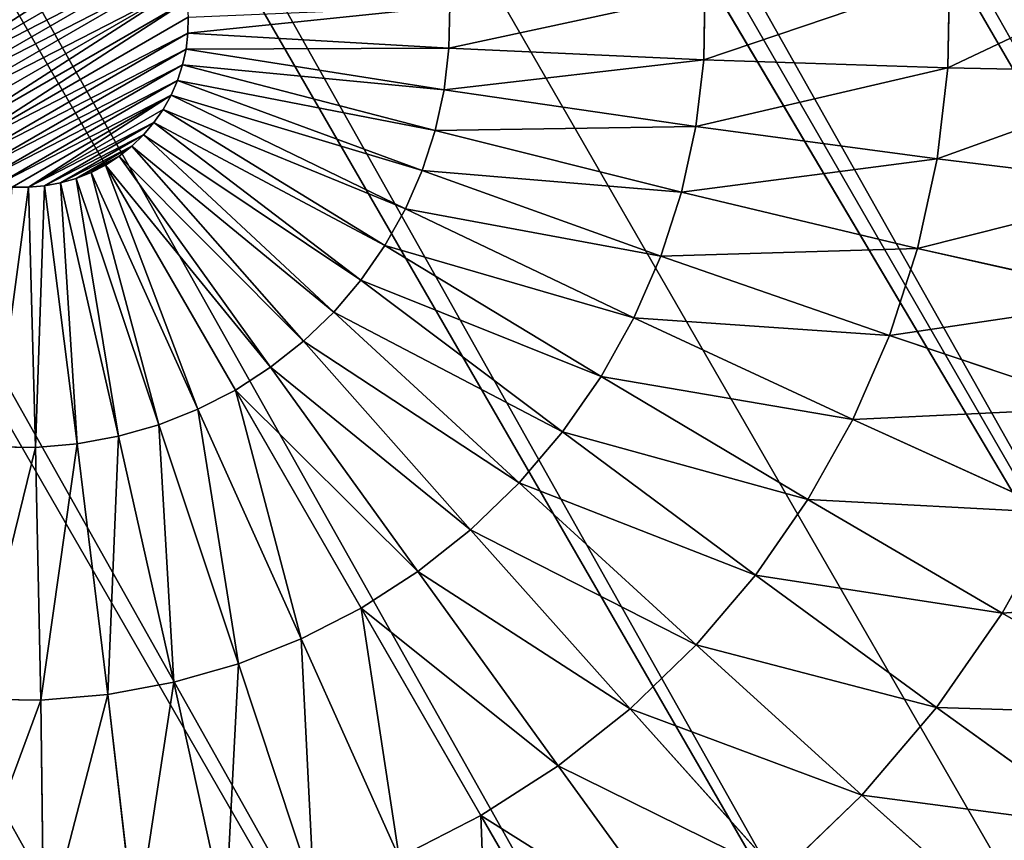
# Model space of a CAD drawing. Extents: x 34 to 1129, y -19 to 489.
# Tile 43 of 237: x 397.39 to 403.27, y 40.73 to 45.62. Entities that reach past the tile are written whole.
import ezdxf

# ---------------------------------------------------------------- set-up
doc = ezdxf.new("R2010")
doc.units = 0
doc.layers.get('0').update_dxf_attribs({"color": 13, "linetype": 'CONTINUOUS'})

# ---------------------------------------------------------------- blocks, each defined once
blk = doc.blocks.new('GROUP_6')
for p, q in [((8.076, 15.6319, 0.9134), (9.3884, 14.9304, 0.4089)), ((9.3884, 14.9304, 0.4089), (9.595, 15.2751, 0.4089)), ((7.8417, 15.1366, 0.9134), (9.2166, 14.5671, 0.4089)), ((9.2166, 14.5671, 0.4089), (9.3884, 14.9304, 0.4089)), ((9.3884, 14.9304, 0.4089), (10.7478, 14.2038, 0.1027)), ((7.6571, 14.6207, 0.9134), (9.0812, 14.1887, 0.4089)), ((9.0812, 14.1887, 0.4089), (9.2166, 14.5671, 0.4089)), ((9.2166, 14.5671, 0.4089), (10.6407, 13.9773, 0.1027)), ((10.7478, 14.2038, 0.1027), (10.8767, 14.4188, 0.1027)), ((0.0626, 14.2742, 12), (0.0626, 14.2742, 1118)), ((8.9836, 13.7989, 0.4089), (9.0812, 14.1887, 0.4089)), ((9.0812, 14.1887, 0.4089), (10.5562, 13.7413, 0.1027)), ((10.6407, 13.9773, 0.1027), (10.7478, 14.2038, 0.1027)), ((10.7478, 14.2038, 0.1027), (12.1308, 13.4646)), ((7.524, 14.0892, 0.9134), (8.9836, 13.7989, 0.4089)), ((10.5562, 13.7413, 0.1027), (10.6407, 13.9773, 0.1027)), ((10.6407, 13.9773, 0.1027), (12.0895, 13.3771)), ((8.9246, 13.4014, 0.4089), (8.9836, 13.7989, 0.4089)), ((8.9836, 13.7989, 0.4089), (10.4953, 13.4982, 0.1027)), ((10.4953, 13.4982, 0.1027), (10.5562, 13.7413, 0.1027)), ((10.5562, 13.7413, 0.1027), (12.0569, 13.2861)), ((7.4167, 13, 0.9134), (7.4436, 13.5473, 0.9134)), ((7.4436, 13.5473, 0.9134), (8.9246, 13.4014, 0.4089)), ((12.1806, 13.5475), (12.1308, 13.4646)), ((10.4586, 13.2503, 0.1027), (10.4953, 13.4982, 0.1027)), ((10.4953, 13.4982, 0.1027), (12.0334, 13.1923)), ((12.1308, 13.4646), (12.0895, 13.3771)), ((8.9049, 13, 0.4089), (8.9246, 13.4014, 0.4089)), ((8.9246, 13.4014, 0.4089), (10.4586, 13.2503, 0.1027)), ((12.0895, 13.3771), (12.0569, 13.2861)), ((12.0569, 13.2861), (12.0334, 13.1923)), ((10.4463, 13, 0.1027), (10.4586, 13.2503, 0.1027)), ((10.4586, 13.2503, 0.1027), (12.0192, 13.0966)), ((12.0334, 13.1923), (12.0192, 13.0966)), ((12.0192, 13.0966), (12.0145, 13)), ((0, 13, 12), (0, 13, 1118)), ((6.0072, 13, 1.6077), (7.4167, 13, 0.9134)), ((7.4436, 12.4527, 0.9134), (7.4167, 13, 0.9134)), ((7.4167, 13, 0.9134), (8.9049, 13, 0.4089)), ((8.9246, 12.5986, 0.4089), (8.9049, 13, 0.4089)), ((8.9049, 13, 0.4089), (10.4463, 13, 0.1027)), ((10.4586, 12.7497, 0.1027), (10.4463, 13, 0.1027)), ((10.4463, 13, 0.1027), (12.0145, 13)), ((12.0145, 13), (12.0192, 12.9034)), ((10.4586, 12.7497, 0.1027), (12.0192, 12.9034)), ((12.0192, 12.9034), (12.0334, 12.8077)), ((10.4953, 12.5018, 0.1027), (12.0334, 12.8077)), ((12.0334, 12.8077), (12.0569, 12.7139)), ((8.9246, 12.5986, 0.4089), (10.4586, 12.7497, 0.1027)), ((10.4953, 12.5018, 0.1027), (10.4586, 12.7497, 0.1027)), ((10.5562, 12.2587, 0.1027), (12.0569, 12.7139)), ((12.0569, 12.7139), (12.0895, 12.6229)), ((7.4436, 12.4527, 0.9134), (8.9246, 12.5986, 0.4089)), ((8.9836, 12.2011, 0.4089), (8.9246, 12.5986, 0.4089)), ((10.6407, 12.0227, 0.1027), (12.0895, 12.6229)), ((12.0895, 12.6229), (12.1308, 12.5354)), ((10.7478, 11.7962, 0.1027), (12.1308, 12.5354)), ((12.1308, 12.5354), (12.1806, 12.4525)), ((8.9836, 12.2011, 0.4089), (10.4953, 12.5018, 0.1027)), ((10.5562, 12.2587, 0.1027), (10.4953, 12.5018, 0.1027)), ((6.0409, 12.3146, 1.6077), (7.4436, 12.4527, 0.9134)), ((7.524, 11.9108, 0.9134), (7.4436, 12.4527, 0.9134)), ((10.8767, 11.5812, 0.1027), (12.1806, 12.4525)), ((12.1806, 12.4525), (12.2382, 12.3748)), ((11.0259, 11.3799, 0.1027), (12.2382, 12.3748)), ((12.2382, 12.3748), (12.3031, 12.3031)), ((11.1942, 11.1942, 0.1027), (12.3031, 12.3031)), ((12.3031, 12.3031), (12.3748, 12.2382)), ((9.0812, 11.8113, 0.4089), (10.5562, 12.2587, 0.1027)), ((10.6407, 12.0227, 0.1027), (10.5562, 12.2587, 0.1027)), ((11.3799, 11.0259, 0.1027), (12.3748, 12.2382)), ((12.3748, 12.2382), (12.4525, 12.1806)), ((7.524, 11.9108, 0.9134), (8.9836, 12.2011, 0.4089)), ((9.0812, 11.8113, 0.4089), (8.9836, 12.2011, 0.4089)), ((11.5812, 10.8767, 0.1027), (12.4525, 12.1806)), ((12.4525, 12.1806), (12.5354, 12.1308)), ((9.2166, 11.4329, 0.4089), (10.6407, 12.0227, 0.1027)), ((10.7478, 11.7962, 0.1027), (10.6407, 12.0227, 0.1027)), ((6.1416, 11.6358, 1.6077), (7.524, 11.9108, 0.9134)), ((7.6571, 11.3793, 0.9134), (7.524, 11.9108, 0.9134)), ((7.6571, 11.3793, 0.9134), (9.0812, 11.8113, 0.4089)), ((9.2166, 11.4329, 0.4089), (9.0812, 11.8113, 0.4089)), ((9.3884, 11.0696, 0.4089), (10.7478, 11.7962, 0.1027)), ((10.8767, 11.5812, 0.1027), (10.7478, 11.7962, 0.1027)), ((0.0626, 11.7258, 12), (0.0626, 11.7258, 1118)), ((6.3083, 10.9701, 1.6077), (6.1416, 11.6358, 1.6077)), ((9.595, 10.7249, 0.4089), (10.8767, 11.5812, 0.1027)), ((11.0259, 11.3799, 0.1027), (10.8767, 11.5812, 0.1027)), ((7.8417, 10.8634, 0.9134), (9.2166, 11.4329, 0.4089)), ((9.3884, 11.0696, 0.4089), (9.2166, 11.4329, 0.4089)), ((6.3083, 10.9701, 1.6077), (7.6571, 11.3793, 0.9134)), ((7.8417, 10.8634, 0.9134), (7.6571, 11.3793, 0.9134)), ((9.8344, 10.4021, 0.4089), (11.0259, 11.3799, 0.1027)), ((11.1942, 11.1942, 0.1027), (11.0259, 11.3799, 0.1027)), ((10.1043, 10.1043, 0.4089), (11.1942, 11.1942, 0.1027)), ((11.3799, 11.0259, 0.1027), (11.1942, 11.1942, 0.1027)), ((8.076, 10.3681, 0.9134), (9.3884, 11.0696, 0.4089)), ((9.595, 10.7249, 0.4089), (9.3884, 11.0696, 0.4089)), ((10.4021, 9.8344, 0.4089), (11.3799, 11.0259, 0.1027)), ((11.5812, 10.8767, 0.1027), (11.3799, 11.0259, 0.1027)), ((5.0579, 10.5908, 2.4798), (6.3083, 10.9701, 1.6077)), ((6.5395, 10.324, 1.6077), (6.3083, 10.9701, 1.6077)), ((10.7249, 9.595, 0.4089), (11.5812, 10.8767, 0.1027)), ((11.7962, 10.7478, 0.1027), (11.5812, 10.8767, 0.1027)), ((6.5395, 10.324, 1.6077), (7.8417, 10.8634, 0.9134)), ((8.076, 10.3681, 0.9134), (7.8417, 10.8634, 0.9134)), ((8.3577, 9.8981, 0.9134), (9.595, 10.7249, 0.4089)), ((9.8344, 10.4021, 0.4089), (9.595, 10.7249, 0.4089)), ((0.2498, 10.4638, 12), (0.2498, 10.4638, 1118)), ((8.6841, 9.458, 0.9134), (9.8344, 10.4021, 0.4089)), ((10.1043, 10.1043, 0.4089), (9.8344, 10.4021, 0.4089)), ((6.8329, 9.7036, 1.6077), (8.076, 10.3681, 0.9134)), ((8.3577, 9.8981, 0.9134), (8.076, 10.3681, 0.9134)), ((5.3323, 9.8239, 2.4798), (6.5395, 10.324, 1.6077)), ((6.8329, 9.7036, 1.6077), (6.5395, 10.324, 1.6077)), ((9.052, 9.052, 0.9134), (10.1043, 10.1043, 0.4089)), ((10.4021, 9.8344, 0.4089), (10.1043, 10.1043, 0.4089)), ((7.1857, 9.115, 1.6077), (8.3577, 9.8981, 0.9134)), ((8.6841, 9.458, 0.9134), (8.3577, 9.8981, 0.9134)), ((9.458, 8.6841, 0.9134), (10.4021, 9.8344, 0.4089)), ((10.7249, 9.595, 0.4089), (10.4021, 9.8344, 0.4089)), ((5.6805, 9.0877, 2.4798), (6.8329, 9.7036, 1.6077)), ((7.1857, 9.115, 1.6077), (6.8329, 9.7036, 1.6077)), ((9.8981, 8.3577, 0.9134), (10.7249, 9.595, 0.4089)), ((11.0696, 9.3884, 0.4089), (10.7249, 9.595, 0.4089)), ((7.5945, 8.5638, 1.6077), (8.6841, 9.458, 0.9134)), ((9.052, 9.052, 0.9134), (8.6841, 9.458, 0.9134)), ((0.5598, 9.2263, 12), (0.5598, 9.2263, 1118)), ((8.0554, 8.0554, 1.6077), (9.052, 9.052, 0.9134)), ((9.458, 8.6841, 0.9134), (9.052, 9.052, 0.9134)), ((8.5638, 7.5945, 1.6077), (9.458, 8.6841, 0.9134)), ((9.8981, 8.3577, 0.9134), (9.458, 8.6841, 0.9134)), ((9.115, 7.1857, 1.6077), (9.8981, 8.3577, 0.9134)), ((10.3681, 8.076, 0.9134), (9.8981, 8.3577, 0.9134)), ((0.9896, 8.0251, 12), (0.9896, 8.0251, 1118))]:
    blk.add_line(p, q)
mesh = blk.add_polyface()
corners = [(0.9896, 17.9749, 1118), (1.535, 19.1282, 12), (0.9896, 17.9749, 12), (1.535, 19.1282, 1118)]
mesh.append_faces([[corners[k] for k in face] for face in [(0, 1, 2), (1, 0, 3)]], dxfattribs={"vtx0": -1})
mesh = blk.add_polyface()
corners = [(0.9896, 17.9749, 1118), (0.5598, 16.7737, 12), (0.5598, 16.7737, 1118), (0.9896, 17.9749, 12)]
mesh.append_faces([[corners[k] for k in face] for face in [(0, 1, 2), (1, 0, 3)]], dxfattribs={"vtx0": -1})
mesh = blk.add_polyface()
corners = [(0.2498, 15.5362, 1118), (0.5598, 16.7737, 12), (0.2498, 15.5362, 12), (0.5598, 16.7737, 1118)]
mesh.append_faces([[corners[k] for k in face] for face in [(0, 1, 2), (1, 0, 3)]], dxfattribs={"vtx0": -1})
mesh = blk.add_polyface()
corners = [(8.3577, 16.1019, 0.9134), (9.3884, 14.9304, 0.4089), (8.076, 15.6319, 0.9134), (9.595, 15.2751, 0.4089)]
mesh.append_faces([[corners[k] for k in face] for face in [(0, 1, 2), (1, 0, 3)]], dxfattribs={"vtx0": -1})
mesh = blk.add_polyface()
corners = [(8.076, 15.6319, 0.9134), (9.2166, 14.5671, 0.4089), (7.8417, 15.1366, 0.9134), (9.3884, 14.9304, 0.4089)]
mesh.append_faces([[corners[k] for k in face] for face in [(0, 1, 2), (1, 0, 3)]], dxfattribs={"vtx0": -1})
mesh = blk.add_polyface()
corners = [(0.0626, 14.2742, 1118), (0.2498, 15.5362, 12), (0.0626, 14.2742, 12), (0.2498, 15.5362, 1118)]
mesh.append_faces([[corners[k] for k in face] for face in [(0, 1, 2), (1, 0, 3)]], dxfattribs={"vtx0": -1})
mesh = blk.add_polyface()
corners = [(9.595, 15.2751, 0.4089), (10.7478, 14.2038, 0.1027), (9.3884, 14.9304, 0.4089), (10.8767, 14.4188, 0.1027)]
mesh.append_faces([[corners[k] for k in face] for face in [(0, 1, 2), (1, 0, 3)]], dxfattribs={"vtx0": -1})
mesh = blk.add_polyface()
corners = [(7.8417, 15.1366, 0.9134), (9.0812, 14.1887, 0.4089), (7.6571, 14.6207, 0.9134), (9.2166, 14.5671, 0.4089)]
mesh.append_faces([[corners[k] for k in face] for face in [(0, 1, 2), (1, 0, 3)]], dxfattribs={"vtx0": -1})
mesh = blk.add_polyface()
corners = [(9.3884, 14.9304, 0.4089), (10.6407, 13.9773, 0.1027), (9.2166, 14.5671, 0.4089), (10.7478, 14.2038, 0.1027)]
mesh.append_faces([[corners[k] for k in face] for face in [(0, 1, 2), (1, 0, 3)]], dxfattribs={"vtx0": -1})
mesh = blk.add_polyface()
corners = [(7.6571, 14.6207, 0.9134), (8.9836, 13.7989, 0.4089), (7.524, 14.0892, 0.9134), (9.0812, 14.1887, 0.4089)]
mesh.append_faces([[corners[k] for k in face] for face in [(0, 1, 2), (1, 0, 3)]], dxfattribs={"vtx0": -1})
mesh = blk.add_polyface()
corners = [(9.2166, 14.5671, 0.4089), (10.5562, 13.7413, 0.1027), (9.0812, 14.1887, 0.4089), (10.6407, 13.9773, 0.1027)]
mesh.append_faces([[corners[k] for k in face] for face in [(0, 1, 2), (1, 0, 3)]], dxfattribs={"vtx0": -1})
mesh = blk.add_polyface()
corners = [(10.8767, 14.4188, 0.1027), (12.1308, 13.4646), (10.7478, 14.2038, 0.1027), (12.1806, 13.5475)]
mesh.append_faces([[corners[k] for k in face] for face in [(0, 1, 2), (1, 0, 3)]], dxfattribs={"vtx0": -1})
mesh = blk.add_polyface()
corners = [(0, 13, 1118), (0.0626, 14.2742, 12), (0, 13, 12), (0.0626, 14.2742, 1118)]
mesh.append_faces([[corners[k] for k in face] for face in [(0, 1, 2), (1, 0, 3)]], dxfattribs={"vtx0": -1})
mesh = blk.add_polyface()
corners = [(9.0812, 14.1887, 0.4089), (10.4953, 13.4982, 0.1027), (8.9836, 13.7989, 0.4089), (10.5562, 13.7413, 0.1027)]
mesh.append_faces([[corners[k] for k in face] for face in [(0, 1, 2), (1, 0, 3)]], dxfattribs={"vtx0": -1})
mesh = blk.add_polyface()
corners = [(10.7478, 14.2038, 0.1027), (12.0895, 13.3771), (10.6407, 13.9773, 0.1027), (12.1308, 13.4646)]
mesh.append_faces([[corners[k] for k in face] for face in [(0, 1, 2), (1, 0, 3)]], dxfattribs={"vtx0": -1})
mesh = blk.add_polyface()
corners = [(7.524, 14.0892, 0.9134), (8.9246, 13.4014, 0.4089), (7.4436, 13.5473, 0.9134), (8.9836, 13.7989, 0.4089)]
mesh.append_faces([[corners[k] for k in face] for face in [(0, 1, 2), (1, 0, 3)]], dxfattribs={"vtx0": -1})
mesh = blk.add_polyface()
corners = [(12.0192, 13.0966), (12.0192, 12.9034), (12.0145, 13), (12.0334, 13.1923), (12.0334, 12.8077), (12.0569, 13.2861), (12.0569, 12.7139), (12.0895, 13.3771), (12.0895, 12.6229), (12.1308, 13.4646), (12.1308, 12.5354), (12.1806, 12.4525), (12.1806, 13.5475), (12.2382, 13.6252), (12.2382, 12.3748), (12.3031, 13.6969), (12.3031, 12.3031), (12.3748, 13.7618), (12.3748, 12.2382), (12.4525, 13.8194), (12.4525, 12.1806), (12.5354, 13.8692), (12.5354, 12.1308), (12.6229, 12.0895), (12.6229, 13.9105), (12.7139, 12.0569), (12.7139, 13.9431), (12.8077, 13.9666), (12.8077, 12.0334), (12.9034, 13.9808), (12.9034, 12.0192), (13, 13.9855), (13, 12.0145), (13.0966, 12.0192), (13.0966, 13.9808), (13.1923, 12.0334), (13.1923, 13.9666), (13.2861, 13.9431), (13.2861, 12.0569), (13.3771, 13.9105), (13.3771, 12.0895), (13.4646, 13.8692), (13.4646, 12.1308), (13.5475, 13.8194), (13.5475, 12.1806), (13.6252, 13.7618), (13.6252, 12.2382), (13.6969, 13.6969), (13.6969, 12.3031), (13.7618, 12.3748), (13.7618, 13.6252), (13.8194, 13.5475), (13.8194, 12.4525), (13.8692, 12.5354), (13.8692, 13.4646), (13.9105, 13.3771), (13.9105, 12.6229), (13.9431, 13.2861), (13.9431, 12.7139), (13.9666, 13.1923), (13.9666, 12.8077), (13.9808, 13.0966), (13.9808, 12.9034), (13.9855, 13)]
mesh.append_faces([[corners[k] for k in face] for face in [(0, 1, 2), (62, 61, 63)]], dxfattribs={"vtx0": -1})
mesh.append_faces([[corners[k] for k in face] for face in [(1, 3, 4), (4, 5, 6), (6, 7, 8), (8, 9, 10), (10, 9, 11), (11, 13, 14), (14, 15, 16), (16, 17, 18), (18, 19, 20), (20, 21, 22), (22, 21, 23), (23, 24, 25), (25, 27, 28), (28, 29, 30), (30, 31, 32), (32, 31, 33), (33, 34, 35), (35, 37, 38), (38, 39, 40), (40, 41, 42), (42, 43, 44), (44, 45, 46), (46, 47, 48), (48, 47, 49), (49, 51, 52), (52, 51, 53), (53, 55, 56), (56, 57, 58), (58, 59, 60), (60, 61, 62)]], dxfattribs={"vtx0": -1, "vtx1": -1})
mesh.append_faces([[corners[k] for k in face] for face in [(1, 0, 3), (4, 3, 5), (6, 5, 7), (8, 7, 9), (11, 9, 12), (11, 12, 13), (14, 13, 15), (16, 15, 17), (18, 17, 19), (20, 19, 21), (23, 21, 24), (25, 24, 26), (25, 26, 27), (28, 27, 29), (30, 29, 31), (33, 31, 34), (35, 34, 36), (35, 36, 37), (38, 37, 39), (40, 39, 41), (42, 41, 43), (44, 43, 45), (46, 45, 47), (49, 47, 50), (49, 50, 51), (53, 51, 54), (53, 54, 55), (56, 55, 57), (58, 57, 59), (60, 59, 61)]], dxfattribs={"vtx0": -1, "vtx2": -1})
mesh = blk.add_polyface()
corners = [(10.6407, 13.9773, 0.1027), (12.0569, 13.2861), (10.5562, 13.7413, 0.1027), (12.0895, 13.3771)]
mesh.append_faces([[corners[k] for k in face] for face in [(0, 1, 2), (1, 0, 3)]], dxfattribs={"vtx0": -1})
mesh = blk.add_polyface()
corners = [(8.9836, 13.7989, 0.4089), (10.4586, 13.2503, 0.1027), (8.9246, 13.4014, 0.4089), (10.4953, 13.4982, 0.1027)]
mesh.append_faces([[corners[k] for k in face] for face in [(0, 1, 2), (1, 0, 3)]], dxfattribs={"vtx0": -1})
mesh = blk.add_polyface()
corners = [(10.5562, 13.7413, 0.1027), (12.0334, 13.1923), (10.4953, 13.4982, 0.1027), (12.0569, 13.2861)]
mesh.append_faces([[corners[k] for k in face] for face in [(0, 1, 2), (1, 0, 3)]], dxfattribs={"vtx0": -1})
mesh = blk.add_polyface()
corners = [(6.0409, 13.6854, 1.6077), (7.4167, 13, 0.9134), (6.0072, 13, 1.6077), (7.4436, 13.5473, 0.9134)]
mesh.append_faces([[corners[k] for k in face] for face in [(0, 1, 2), (1, 0, 3)]], dxfattribs={"vtx0": -1})
mesh = blk.add_polyface()
corners = [(7.4436, 13.5473, 0.9134), (8.9049, 13, 0.4089), (7.4167, 13, 0.9134), (8.9246, 13.4014, 0.4089)]
mesh.append_faces([[corners[k] for k in face] for face in [(0, 1, 2), (1, 0, 3)]], dxfattribs={"vtx0": -1})
mesh = blk.add_polyface()
corners = [(10.4953, 13.4982, 0.1027), (12.0192, 13.0966), (10.4586, 13.2503, 0.1027), (12.0334, 13.1923)]
mesh.append_faces([[corners[k] for k in face] for face in [(0, 1, 2), (1, 0, 3)]], dxfattribs={"vtx0": -1})
mesh = blk.add_polyface()
corners = [(8.9246, 13.4014, 0.4089), (10.4463, 13, 0.1027), (8.9049, 13, 0.4089), (10.4586, 13.2503, 0.1027)]
mesh.append_faces([[corners[k] for k in face] for face in [(0, 1, 2), (1, 0, 3)]], dxfattribs={"vtx0": -1})
mesh = blk.add_polyface()
corners = [(10.4586, 13.2503, 0.1027), (12.0145, 13), (10.4463, 13, 0.1027), (12.0192, 13.0966)]
mesh.append_faces([[corners[k] for k in face] for face in [(0, 1, 2), (1, 0, 3)]], dxfattribs={"vtx0": -1})
mesh = blk.add_polyface()
corners = [(0.0626, 11.7258, 1118), (0, 13, 12), (0.0626, 11.7258, 12), (0, 13, 1118)]
mesh.append_faces([[corners[k] for k in face] for face in [(0, 1, 2), (1, 0, 3)]], dxfattribs={"vtx0": -1})
mesh = blk.add_polyface()
corners = [(7.4167, 13, 0.9134), (6.0409, 12.3146, 1.6077), (6.0072, 13, 1.6077), (7.4436, 12.4527, 0.9134)]
mesh.append_faces([[corners[k] for k in face] for face in [(0, 1, 2), (1, 0, 3)]], dxfattribs={"vtx0": -1})
mesh = blk.add_polyface()
corners = [(8.9049, 13, 0.4089), (7.4436, 12.4527, 0.9134), (7.4167, 13, 0.9134), (8.9246, 12.5986, 0.4089)]
mesh.append_faces([[corners[k] for k in face] for face in [(0, 1, 2), (1, 0, 3)]], dxfattribs={"vtx0": -1})
mesh = blk.add_polyface()
corners = [(10.4463, 13, 0.1027), (8.9246, 12.5986, 0.4089), (8.9049, 13, 0.4089), (10.4586, 12.7497, 0.1027)]
mesh.append_faces([[corners[k] for k in face] for face in [(0, 1, 2), (1, 0, 3)]], dxfattribs={"vtx0": -1})
mesh = blk.add_polyface()
corners = [(12.0145, 13), (10.4586, 12.7497, 0.1027), (10.4463, 13, 0.1027), (12.0192, 12.9034)]
mesh.append_faces([[corners[k] for k in face] for face in [(0, 1, 2), (1, 0, 3)]], dxfattribs={"vtx0": -1})
mesh = blk.add_polyface()
corners = [(12.0192, 12.9034), (10.4953, 12.5018, 0.1027), (10.4586, 12.7497, 0.1027), (12.0334, 12.8077)]
mesh.append_faces([[corners[k] for k in face] for face in [(0, 1, 2), (1, 0, 3)]], dxfattribs={"vtx0": -1})
mesh = blk.add_polyface()
corners = [(12.0334, 12.8077), (10.5562, 12.2587, 0.1027), (10.4953, 12.5018, 0.1027), (12.0569, 12.7139)]
mesh.append_faces([[corners[k] for k in face] for face in [(0, 1, 2), (1, 0, 3)]], dxfattribs={"vtx0": -1})
mesh = blk.add_polyface()
corners = [(10.4586, 12.7497, 0.1027), (8.9836, 12.2011, 0.4089), (8.9246, 12.5986, 0.4089), (10.4953, 12.5018, 0.1027)]
mesh.append_faces([[corners[k] for k in face] for face in [(0, 1, 2), (1, 0, 3)]], dxfattribs={"vtx0": -1})
mesh = blk.add_polyface()
corners = [(12.0569, 12.7139), (10.6407, 12.0227, 0.1027), (10.5562, 12.2587, 0.1027), (12.0895, 12.6229)]
mesh.append_faces([[corners[k] for k in face] for face in [(0, 1, 2), (1, 0, 3)]], dxfattribs={"vtx0": -1})
mesh = blk.add_polyface()
corners = [(8.9246, 12.5986, 0.4089), (7.524, 11.9108, 0.9134), (7.4436, 12.4527, 0.9134), (8.9836, 12.2011, 0.4089)]
mesh.append_faces([[corners[k] for k in face] for face in [(0, 1, 2), (1, 0, 3)]], dxfattribs={"vtx0": -1})
mesh = blk.add_polyface()
corners = [(12.0895, 12.6229), (10.7478, 11.7962, 0.1027), (10.6407, 12.0227, 0.1027), (12.1308, 12.5354)]
mesh.append_faces([[corners[k] for k in face] for face in [(0, 1, 2), (1, 0, 3)]], dxfattribs={"vtx0": -1})
mesh = blk.add_polyface()
corners = [(12.1308, 12.5354), (10.8767, 11.5812, 0.1027), (10.7478, 11.7962, 0.1027), (12.1806, 12.4525)]
mesh.append_faces([[corners[k] for k in face] for face in [(0, 1, 2), (1, 0, 3)]], dxfattribs={"vtx0": -1})
mesh = blk.add_polyface()
corners = [(10.4953, 12.5018, 0.1027), (9.0812, 11.8113, 0.4089), (8.9836, 12.2011, 0.4089), (10.5562, 12.2587, 0.1027)]
mesh.append_faces([[corners[k] for k in face] for face in [(0, 1, 2), (1, 0, 3)]], dxfattribs={"vtx0": -1})
mesh = blk.add_polyface()
corners = [(7.4436, 12.4527, 0.9134), (6.1416, 11.6358, 1.6077), (6.0409, 12.3146, 1.6077), (7.524, 11.9108, 0.9134)]
mesh.append_faces([[corners[k] for k in face] for face in [(0, 1, 2), (1, 0, 3)]], dxfattribs={"vtx0": -1})
mesh = blk.add_polyface()
corners = [(12.1806, 12.4525), (11.0259, 11.3799, 0.1027), (10.8767, 11.5812, 0.1027), (12.2382, 12.3748)]
mesh.append_faces([[corners[k] for k in face] for face in [(0, 1, 2), (1, 0, 3)]], dxfattribs={"vtx0": -1})
mesh = blk.add_polyface()
corners = [(12.2382, 12.3748), (11.1942, 11.1942, 0.1027), (11.0259, 11.3799, 0.1027), (12.3031, 12.3031)]
mesh.append_faces([[corners[k] for k in face] for face in [(0, 1, 2), (1, 0, 3)]], dxfattribs={"vtx0": -1})
mesh = blk.add_polyface()
corners = [(12.3031, 12.3031), (11.3799, 11.0259, 0.1027), (11.1942, 11.1942, 0.1027), (12.3748, 12.2382)]
mesh.append_faces([[corners[k] for k in face] for face in [(0, 1, 2), (1, 0, 3)]], dxfattribs={"vtx0": -1})
mesh = blk.add_polyface()
corners = [(10.5562, 12.2587, 0.1027), (9.2166, 11.4329, 0.4089), (9.0812, 11.8113, 0.4089), (10.6407, 12.0227, 0.1027)]
mesh.append_faces([[corners[k] for k in face] for face in [(0, 1, 2), (1, 0, 3)]], dxfattribs={"vtx0": -1})
mesh = blk.add_polyface()
corners = [(12.3748, 12.2382), (11.5812, 10.8767, 0.1027), (11.3799, 11.0259, 0.1027), (12.4525, 12.1806)]
mesh.append_faces([[corners[k] for k in face] for face in [(0, 1, 2), (1, 0, 3)]], dxfattribs={"vtx0": -1})
mesh = blk.add_polyface()
corners = [(8.9836, 12.2011, 0.4089), (7.6571, 11.3793, 0.9134), (7.524, 11.9108, 0.9134), (9.0812, 11.8113, 0.4089)]
mesh.append_faces([[corners[k] for k in face] for face in [(0, 1, 2), (1, 0, 3)]], dxfattribs={"vtx0": -1})
mesh = blk.add_polyface()
corners = [(12.4525, 12.1806), (11.7962, 10.7478, 0.1027), (11.5812, 10.8767, 0.1027), (12.5354, 12.1308)]
mesh.append_faces([[corners[k] for k in face] for face in [(0, 1, 2), (1, 0, 3)]], dxfattribs={"vtx0": -1})
mesh = blk.add_polyface()
corners = [(10.6407, 12.0227, 0.1027), (9.3884, 11.0696, 0.4089), (9.2166, 11.4329, 0.4089), (10.7478, 11.7962, 0.1027)]
mesh.append_faces([[corners[k] for k in face] for face in [(0, 1, 2), (1, 0, 3)]], dxfattribs={"vtx0": -1})
mesh = blk.add_polyface()
corners = [(7.524, 11.9108, 0.9134), (6.3083, 10.9701, 1.6077), (6.1416, 11.6358, 1.6077), (7.6571, 11.3793, 0.9134)]
mesh.append_faces([[corners[k] for k in face] for face in [(0, 1, 2), (1, 0, 3)]], dxfattribs={"vtx0": -1})
mesh = blk.add_polyface()
corners = [(9.0812, 11.8113, 0.4089), (7.8417, 10.8634, 0.9134), (7.6571, 11.3793, 0.9134), (9.2166, 11.4329, 0.4089)]
mesh.append_faces([[corners[k] for k in face] for face in [(0, 1, 2), (1, 0, 3)]], dxfattribs={"vtx0": -1})
mesh = blk.add_polyface()
corners = [(10.7478, 11.7962, 0.1027), (9.595, 10.7249, 0.4089), (9.3884, 11.0696, 0.4089), (10.8767, 11.5812, 0.1027)]
mesh.append_faces([[corners[k] for k in face] for face in [(0, 1, 2), (1, 0, 3)]], dxfattribs={"vtx0": -1})
mesh = blk.add_polyface()
corners = [(0.2498, 10.4638, 1118), (0.0626, 11.7258, 12), (0.2498, 10.4638, 12), (0.0626, 11.7258, 1118)]
mesh.append_faces([[corners[k] for k in face] for face in [(0, 1, 2), (1, 0, 3)]], dxfattribs={"vtx0": -1})
mesh = blk.add_polyface()
corners = [(6.1416, 11.6358, 1.6077), (5.0579, 10.5908, 2.4798), (4.86, 11.3809, 2.4798), (6.3083, 10.9701, 1.6077)]
mesh.append_faces([[corners[k] for k in face] for face in [(0, 1, 2), (1, 0, 3)]], dxfattribs={"vtx0": -1})
mesh = blk.add_polyface()
corners = [(10.8767, 11.5812, 0.1027), (9.8344, 10.4021, 0.4089), (9.595, 10.7249, 0.4089), (11.0259, 11.3799, 0.1027)]
mesh.append_faces([[corners[k] for k in face] for face in [(0, 1, 2), (1, 0, 3)]], dxfattribs={"vtx0": -1})
mesh = blk.add_polyface()
corners = [(9.2166, 11.4329, 0.4089), (8.076, 10.3681, 0.9134), (7.8417, 10.8634, 0.9134), (9.3884, 11.0696, 0.4089)]
mesh.append_faces([[corners[k] for k in face] for face in [(0, 1, 2), (1, 0, 3)]], dxfattribs={"vtx0": -1})
mesh = blk.add_polyface()
corners = [(7.6571, 11.3793, 0.9134), (6.5395, 10.324, 1.6077), (6.3083, 10.9701, 1.6077), (7.8417, 10.8634, 0.9134)]
mesh.append_faces([[corners[k] for k in face] for face in [(0, 1, 2), (1, 0, 3)]], dxfattribs={"vtx0": -1})
mesh = blk.add_polyface()
corners = [(11.0259, 11.3799, 0.1027), (10.1043, 10.1043, 0.4089), (9.8344, 10.4021, 0.4089), (11.1942, 11.1942, 0.1027)]
mesh.append_faces([[corners[k] for k in face] for face in [(0, 1, 2), (1, 0, 3)]], dxfattribs={"vtx0": -1})
mesh = blk.add_polyface()
corners = [(11.1942, 11.1942, 0.1027), (10.4021, 9.8344, 0.4089), (10.1043, 10.1043, 0.4089), (11.3799, 11.0259, 0.1027)]
mesh.append_faces([[corners[k] for k in face] for face in [(0, 1, 2), (1, 0, 3)]], dxfattribs={"vtx0": -1})
mesh = blk.add_polyface()
corners = [(9.3884, 11.0696, 0.4089), (8.3577, 9.8981, 0.9134), (8.076, 10.3681, 0.9134), (9.595, 10.7249, 0.4089)]
mesh.append_faces([[corners[k] for k in face] for face in [(0, 1, 2), (1, 0, 3)]], dxfattribs={"vtx0": -1})
mesh = blk.add_polyface()
corners = [(11.3799, 11.0259, 0.1027), (10.7249, 9.595, 0.4089), (10.4021, 9.8344, 0.4089), (11.5812, 10.8767, 0.1027)]
mesh.append_faces([[corners[k] for k in face] for face in [(0, 1, 2), (1, 0, 3)]], dxfattribs={"vtx0": -1})
mesh = blk.add_polyface()
corners = [(6.3083, 10.9701, 1.6077), (5.3323, 9.8239, 2.4798), (5.0579, 10.5908, 2.4798), (6.5395, 10.324, 1.6077)]
mesh.append_faces([[corners[k] for k in face] for face in [(0, 1, 2), (1, 0, 3)]], dxfattribs={"vtx0": -1})
mesh = blk.add_polyface()
corners = [(11.5812, 10.8767, 0.1027), (11.0696, 9.3884, 0.4089), (10.7249, 9.595, 0.4089), (11.7962, 10.7478, 0.1027)]
mesh.append_faces([[corners[k] for k in face] for face in [(0, 1, 2), (1, 0, 3)]], dxfattribs={"vtx0": -1})
mesh = blk.add_polyface()
corners = [(7.8417, 10.8634, 0.9134), (6.8329, 9.7036, 1.6077), (6.5395, 10.324, 1.6077), (8.076, 10.3681, 0.9134)]
mesh.append_faces([[corners[k] for k in face] for face in [(0, 1, 2), (1, 0, 3)]], dxfattribs={"vtx0": -1})
mesh = blk.add_polyface()
corners = [(9.595, 10.7249, 0.4089), (8.6841, 9.458, 0.9134), (8.3577, 9.8981, 0.9134), (9.8344, 10.4021, 0.4089)]
mesh.append_faces([[corners[k] for k in face] for face in [(0, 1, 2), (1, 0, 3)]], dxfattribs={"vtx0": -1})
mesh = blk.add_polyface()
corners = [(0.2498, 10.4638, 1118), (0.5598, 9.2263, 12), (0.5598, 9.2263, 1118), (0.2498, 10.4638, 12)]
mesh.append_faces([[corners[k] for k in face] for face in [(0, 1, 2), (1, 0, 3)]], dxfattribs={"vtx0": -1})
mesh = blk.add_polyface()
corners = [(9.8344, 10.4021, 0.4089), (9.052, 9.052, 0.9134), (8.6841, 9.458, 0.9134), (10.1043, 10.1043, 0.4089)]
mesh.append_faces([[corners[k] for k in face] for face in [(0, 1, 2), (1, 0, 3)]], dxfattribs={"vtx0": -1})
mesh = blk.add_polyface()
corners = [(8.076, 10.3681, 0.9134), (7.1857, 9.115, 1.6077), (6.8329, 9.7036, 1.6077), (8.3577, 9.8981, 0.9134)]
mesh.append_faces([[corners[k] for k in face] for face in [(0, 1, 2), (1, 0, 3)]], dxfattribs={"vtx0": -1})
mesh = blk.add_polyface()
corners = [(6.5395, 10.324, 1.6077), (5.6805, 9.0877, 2.4798), (5.3323, 9.8239, 2.4798), (6.8329, 9.7036, 1.6077)]
mesh.append_faces([[corners[k] for k in face] for face in [(0, 1, 2), (1, 0, 3)]], dxfattribs={"vtx0": -1})
mesh = blk.add_polyface()
corners = [(10.1043, 10.1043, 0.4089), (9.458, 8.6841, 0.9134), (9.052, 9.052, 0.9134), (10.4021, 9.8344, 0.4089)]
mesh.append_faces([[corners[k] for k in face] for face in [(0, 1, 2), (1, 0, 3)]], dxfattribs={"vtx0": -1})
mesh = blk.add_polyface()
corners = [(8.3577, 9.8981, 0.9134), (7.5945, 8.5638, 1.6077), (7.1857, 9.115, 1.6077), (8.6841, 9.458, 0.9134)]
mesh.append_faces([[corners[k] for k in face] for face in [(0, 1, 2), (1, 0, 3)]], dxfattribs={"vtx0": -1})
mesh = blk.add_polyface()
corners = [(10.4021, 9.8344, 0.4089), (9.8981, 8.3577, 0.9134), (9.458, 8.6841, 0.9134), (10.7249, 9.595, 0.4089)]
mesh.append_faces([[corners[k] for k in face] for face in [(0, 1, 2), (1, 0, 3)]], dxfattribs={"vtx0": -1})
mesh = blk.add_polyface()
corners = [(6.8329, 9.7036, 1.6077), (6.0992, 8.3891, 2.4798), (5.6805, 9.0877, 2.4798), (7.1857, 9.115, 1.6077)]
mesh.append_faces([[corners[k] for k in face] for face in [(0, 1, 2), (1, 0, 3)]], dxfattribs={"vtx0": -1})
mesh = blk.add_polyface()
corners = [(10.7249, 9.595, 0.4089), (10.3681, 8.076, 0.9134), (9.8981, 8.3577, 0.9134), (11.0696, 9.3884, 0.4089)]
mesh.append_faces([[corners[k] for k in face] for face in [(0, 1, 2), (1, 0, 3)]], dxfattribs={"vtx0": -1})
mesh = blk.add_polyface()
corners = [(8.6841, 9.458, 0.9134), (8.0554, 8.0554, 1.6077), (7.5945, 8.5638, 1.6077), (9.052, 9.052, 0.9134)]
mesh.append_faces([[corners[k] for k in face] for face in [(0, 1, 2), (1, 0, 3)]], dxfattribs={"vtx0": -1})
mesh = blk.add_polyface()
corners = [(0.9896, 8.0251, 1118), (0.5598, 9.2263, 12), (0.9896, 8.0251, 12), (0.5598, 9.2263, 1118)]
mesh.append_faces([[corners[k] for k in face] for face in [(0, 1, 2), (1, 0, 3)]], dxfattribs={"vtx0": -1})
mesh = blk.add_polyface()
corners = [(9.052, 9.052, 0.9134), (8.5638, 7.5945, 1.6077), (8.0554, 8.0554, 1.6077), (9.458, 8.6841, 0.9134)]
mesh.append_faces([[corners[k] for k in face] for face in [(0, 1, 2), (1, 0, 3)]], dxfattribs={"vtx0": -1})
mesh = blk.add_polyface()
corners = [(9.458, 8.6841, 0.9134), (9.115, 7.1857, 1.6077), (8.5638, 7.5945, 1.6077), (9.8981, 8.3577, 0.9134)]
mesh.append_faces([[corners[k] for k in face] for face in [(0, 1, 2), (1, 0, 3)]], dxfattribs={"vtx0": -1})
mesh = blk.add_polyface()
corners = [(9.8981, 8.3577, 0.9134), (9.7036, 6.8329, 1.6077), (9.115, 7.1857, 1.6077), (10.3681, 8.076, 0.9134)]
mesh.append_faces([[corners[k] for k in face] for face in [(0, 1, 2), (1, 0, 3)]], dxfattribs={"vtx0": -1})
mesh = blk.add_polyface()
corners = [(1.535, 6.8718, 1118), (0.9896, 8.0251, 12), (1.535, 6.8718, 12), (0.9896, 8.0251, 1118)]
mesh.append_faces([[corners[k] for k in face] for face in [(0, 1, 2), (1, 0, 3)]], dxfattribs={"vtx0": -1})
mesh = blk.add_polyface()
corners = [(1.535, 6.8718, 1118), (2.1909, 5.7776, 12), (2.1909, 5.7776, 1118), (1.535, 6.8718, 12)]
mesh.append_faces([[corners[k] for k in face] for face in [(0, 1, 2), (1, 0, 3)]], dxfattribs={"vtx0": -1})
mesh = blk.add_polyface()
corners = [(2.9509, 4.7529, 1118), (2.1909, 5.7776, 12), (2.9509, 4.7529, 12), (2.1909, 5.7776, 1118)]
mesh.append_faces([[corners[k] for k in face] for face in [(0, 1, 2), (1, 0, 3)]], dxfattribs={"vtx0": -1})
mesh = blk.add_polyface()
corners = [(2.9509, 4.7529, 1118), (3.8076, 3.8076, 12), (3.8076, 3.8076, 1118), (2.9509, 4.7529, 12)]
mesh.append_faces([[corners[k] for k in face] for face in [(0, 1, 2), (1, 0, 3)]], dxfattribs={"vtx0": -1})
mesh = blk.add_polyface()
corners = [(4.7529, 2.9509, 12), (3.8076, 3.8076, 1118), (3.8076, 3.8076, 12), (4.7529, 2.9509, 1118)]
mesh.append_faces([[corners[k] for k in face] for face in [(0, 1, 2), (1, 0, 3)]], dxfattribs={"vtx0": -1})
mesh = blk.add_polyface()
corners = [(5.7776, 2.1909, 1118), (4.7529, 2.9509, 12), (5.7776, 2.1909, 12), (4.7529, 2.9509, 1118)]
mesh.append_faces([[corners[k] for k in face] for face in [(0, 1, 2), (1, 0, 3)]], dxfattribs={"vtx0": -1})
blk = doc.blocks.new('COMPONENT_1')
blk.add_blockref('GROUP_6', (0, 0))
blk = doc.blocks.new('GROUP_14')
for centre in [(249.9691, 249.9691, 5), (249.9691, 249.9691)]:
    blk.add_circle(centre, 250)
blk = doc.blocks.new('GROUP_17')
for p in [(0, 0), (0, 0, 325)]:
    blk.add_blockref('GROUP_14', p)
blk = doc.blocks.new('GROUP_26')
mesh = blk.add_polyface()
corners = [(-36.515, -34.1563, -24.3019), (154.8238, 144.8226, 120), (-36.515, -34.1563, -28.3019), (154.8238, 144.8226, 124)]
mesh.append_faces([[corners[k] for k in face] for face in [(0, 1, 2), (1, 0, 3)]], dxfattribs={"vtx0": -1})
mesh = blk.add_polyface()
corners = [(154.8238, 144.8226, 120), (-33.7825, -37.0775, -28.3019), (-36.515, -34.1563, -28.3019), (157.5563, 141.9014, 120)]
mesh.append_faces([[corners[k] for k in face] for face in [(0, 1, 2), (1, 0, 3)]], dxfattribs={"vtx0": -1})
mesh = blk.add_polyface()
corners = [(-33.7825, -37.0775, -24.3019), (154.8238, 144.8226, 124), (-36.515, -34.1563, -24.3019), (157.5563, 141.9014, 124)]
mesh.append_faces([[corners[k] for k in face] for face in [(0, 1, 2), (1, 0, 3)]], dxfattribs={"vtx0": -1})
mesh = blk.add_polyface()
corners = [(157.5563, 141.9014, 120), (-33.7825, -37.0775, -24.3019), (-33.7825, -37.0775, -28.3019), (157.5563, 141.9014, 124)]
mesh.append_faces([[corners[k] for k in face] for face in [(0, 1, 2), (1, 0, 3)]], dxfattribs={"vtx0": -1})
blk = doc.blocks.new('GROUP_25')
at = {"extrusion": (-0.165263, 0.176676, 0.970296), "rotation": 46.91163252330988}
blk.add_blockref('GROUP_26', (-353.2769, 45.8265, -60.4873), dxfattribs=at)
blk = doc.blocks.new('GROUP_24')
at = {"rotation": 344.8900966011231}
blk.add_blockref('GROUP_25', (-56.1695, 73.0995, 206), dxfattribs=at)
blk.add_blockref('GROUP_17', (0, 0))
blk = doc.blocks.new('GROUP_21')
blk.add_blockref('GROUP_24', (0, 0, 1384.5828))
at = {"extrusion": (-0.051396, 0.089021, 0.994703), "rotation": 270}
blk.add_blockref('COMPONENT_1', (-354.2501, 140.7667, -13.0422), dxfattribs=at)

msp = doc.modelspace()

# ---------------------------------------------------------------- block references
msp.add_blockref('GROUP_21', (37.6656, -13.7981, -11.8361))

doc.saveas('drawing.dxf')
